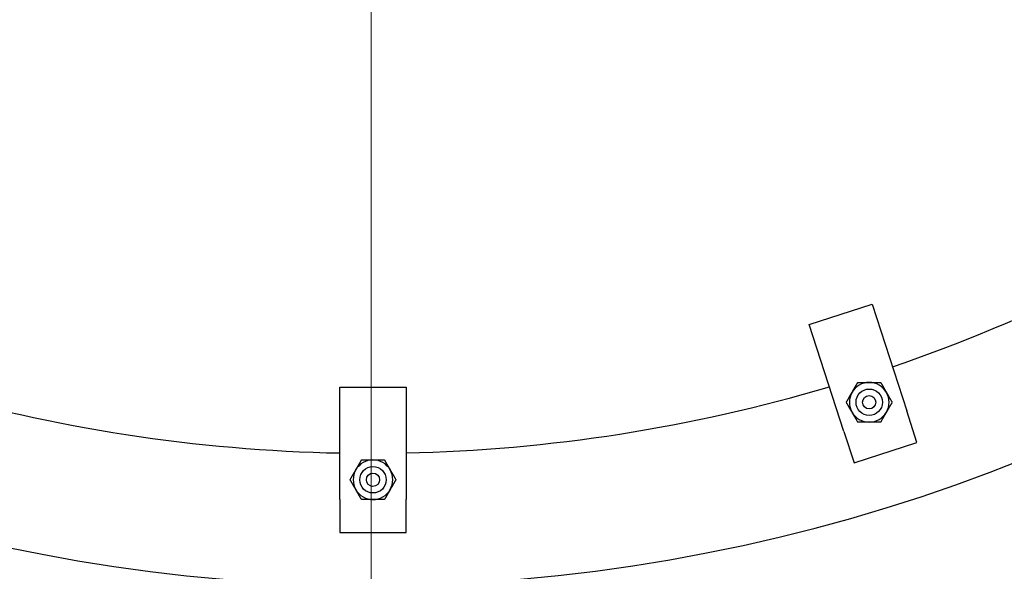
# Model space of a CAD drawing. Extents: x 1 to 669, y 0 to 417.
# Tile 123 of 256: x 109 to 128, y 328 to 339. Entities that reach past the tile are written whole.
import ezdxf

# ---------------------------------------------------------------- set-up
doc = ezdxf.new("R2010")
doc.units = 0
doc.header["$LTSCALE"] = 12
doc.header["$MEASUREMENT"] = 0
doc.layers.get('0').update_dxf_attribs({"linetype": 'CONTINUOUS'})
doc.layers.add('D', color=2, linetype='CONTINUOUS')
doc.layers.add('Leader', color=41, linetype='CONTINUOUS', lineweight=13)
doc.styles.get("Standard").update_dxf_attribs({"font": 'SIMPLEX.SHX', "width": 0.875})
doc.dimstyles.new('STANDARD$0', dxfattribs={"dimscale": 32, "dimtxt": 0.09375, "dimasz": 0.0625, "dimexe": 0.03125, "dimexo": 0.03125, "dimgap": 0.03125, "dimtad": 1, "dimtih": 1, "dimtoh": 1, "dimdec": 4, "dimzin": 12, "dimdsep": 46, "dimlunit": 5, "dimtxsty": 'Standard', "dimcen": -0.03125, "dimclrd": 256, "dimclre": 256, "dimclrt": 256, "dimadec": 0, "dimazin": 0, "dimtfac": 0.875, "dimtdec": 4, "dimtofl": 0, "dimtmove": 0, "dimatfit": 3, "dimfxl": 1, "dimtolj": 1, "dimtzin": 12, "dimlwd": 13, "dimlwe": 13, "dimarcsym": 0})

# ---------------------------------------------------------------- blocks, each defined once
blk = doc.blocks.new('*D66')
at = {"layer": 'D', "lineweight": 13, "transparency": 16777216}
for p, q in [((155.735, 359.401), (155.735, 291.826)), ((54.635, 355.706), (54.635, 291.826)), ((56.635, 292.826), (153.735, 292.826))]:
    blk.add_line(p, q, dxfattribs=at)
at = {"layer": 'D', "transparency": 16777216}
for points in [[(56.635, 293.159), (56.635, 292.493), (54.635, 292.826)], [(153.735, 293.159), (153.735, 292.493), (155.735, 292.826)]]:
    blk.add_solid(points, dxfattribs=at)
at = {"layer": 'D', "transparency": 16777216, "insert": (105.185, 295.326), "char_height": 3, "attachment_point": 5}
blk.add_mtext('\\A1;101{}{\\C2;%%p1}', dxfattribs=at)
blk = doc.blocks.new('*D67')
at = {"layer": 'D', "lineweight": 13, "transparency": 16777216}
for p, q in [((117.391, 409.7), (172.142, 409.7)), ((171.142, 407.7), (171.142, 363.808)), ((171.142, 314.915), (171.142, 358.808)), ((116.802, 312.915), (172.142, 312.915))]:
    blk.add_line(p, q, dxfattribs=at)
at = {"layer": 'D', "transparency": 16777216}
for points in [[(170.809, 407.7), (171.475, 407.7), (171.142, 409.7)], [(170.809, 314.915), (171.475, 314.915), (171.142, 312.915)]]:
    blk.add_solid(points, dxfattribs=at)
at = {"layer": 'D', "transparency": 16777216, "insert": (171.142, 361.308), "char_height": 3, "attachment_point": 5}
blk.add_mtext('\\A1;97{}{\\C2;%%p1}', dxfattribs=at)
blk = doc.blocks.new('*D70')
at = {"layer": 'D', "lineweight": 13, "transparency": 16777216}
for p, q in [((82.802, 359.888), (82.802, 298.536)), ((148.802, 359.888), (148.802, 298.536)), ((146.802, 299.536), (84.802, 299.536))]:
    blk.add_line(p, q, dxfattribs=at)
at = {"layer": 'D', "transparency": 16777216}
for points in [[(84.802, 299.869), (84.802, 299.203), (82.802, 299.536)], [(146.802, 299.869), (146.802, 299.203), (148.802, 299.536)]]:
    blk.add_solid(points, dxfattribs=at)
at = {"layer": 'D', "transparency": 16777216, "insert": (115.802, 302.036), "char_height": 3, "attachment_point": 5}
blk.add_mtext('\\A1;66', dxfattribs=at)
blk = doc.blocks.new('*D71')
at = {"layer": 'D', "lineweight": 13, "transparency": 16777216}
for p, q in [((153.83, 360.888), (162.262, 360.888)), ((161.262, 358.888), (161.262, 339.401)), ((161.262, 314.915), (161.262, 334.401)), ((116.802, 312.915), (162.262, 312.915))]:
    blk.add_line(p, q, dxfattribs=at)
at = {"layer": 'D', "transparency": 16777216}
for points in [[(160.929, 358.888), (161.596, 358.888), (161.262, 360.888)], [(160.929, 314.915), (161.596, 314.915), (161.262, 312.915)]]:
    blk.add_solid(points, dxfattribs=at)
at = {"layer": 'D', "transparency": 16777216, "insert": (161.262, 336.901), "char_height": 3, "attachment_point": 5}
blk.add_mtext('\\A1;48', dxfattribs=at)

msp = doc.modelspace()

# ---------------------------------------------------------------- linework, layer by layer
for p, q in [((124.08516, 332.82429), (125.27398, 333.21057)), ((125.27398, 333.21057), (125.93064, 331.18957)), ((124.74182, 330.8033), (124.08516, 332.82429)), ((115.20902, 329.51288), (115.20902, 331.63788)), ((115.20902, 331.63788), (116.45902, 331.63788)), ((116.45902, 331.63788), (116.45902, 329.51288)), ((126.12378, 330.59516), (125.93064, 331.18957)), ((124.74182, 330.8033), (124.93496, 330.20889)), ((124.93496, 330.20889), (126.12378, 330.59516)), ((115.20902, 329.51288), (115.20902, 328.88788)), ((116.45902, 328.88788), (116.45902, 329.51288)), ((115.20902, 328.88788), (116.45902, 328.88788))]:
    msp.add_line(p, q)
for centre, radius in [((125.22035, 331.35308), 0.25014), ((125.22035, 331.35308), 0.25), ((125.22035, 331.35308), 0.125), ((115.83402, 329.88788), 0.25014), ((115.83402, 329.88788), 0.25), ((115.83402, 329.88788), 0.125)]:
    msp.add_circle(centre, radius)
for centre, radius, start, end in [((115.80247, 360.88787), 33, 199.528779, 69.373612), ((115.80247, 360.88787), 30.5, 288.855117, 304.144982), ((125.22035, 331.35308), 0.375, 90, 150), ((125.22035, 331.35308), 0.375, 30, 90), ((115.80247, 360.88787), 30.5, 253.611841, 268.8851), ((115.80247, 360.88787), 30.5, 271.233454, 286.506729), ((125.22035, 331.35308), 0.375, 150, 210), ((125.22035, 331.35308), 0.375, 330, 30), ((125.22035, 331.35308), 0.375, 210, 270), ((125.22035, 331.35308), 0.375, 270, 330), ((115.83402, 329.88788), 0.375, 90, 150), ((115.83402, 329.88788), 0.375, 30, 90), ((115.83402, 329.88788), 0.375, 150, 210), ((115.83402, 329.88788), 0.375, 330, 30), ((115.83402, 329.88788), 0.375, 210, 270), ((115.83402, 329.88788), 0.375, 270, 330)]:
    msp.add_arc(centre, radius, start, end)
for points in [[(124.89559, 331.54058), (124.94583, 331.6276), (125.00384, 331.72808)], [(125.00384, 331.72808), (125.11987, 331.72808), (125.22035, 331.72808)], [(125.22035, 331.72808), (125.32083, 331.72808), (125.43686, 331.72808)], [(125.43686, 331.72808), (125.49487, 331.6276), (125.54511, 331.54058)], [(124.78734, 331.35308), (124.84535, 331.45356), (124.89559, 331.54058)], [(125.54511, 331.54058), (125.59535, 331.45356), (125.65336, 331.35308)], [(124.89559, 331.16558), (124.84535, 331.2526), (124.78734, 331.35308)], [(125.65336, 331.35308), (125.59535, 331.2526), (125.54511, 331.16558)], [(125.00384, 330.97808), (124.94583, 331.07856), (124.89559, 331.16558)], [(125.54511, 331.16558), (125.49487, 331.07856), (125.43686, 330.97808)], [(125.22035, 330.97808), (125.11987, 330.97808), (125.00384, 330.97808)], [(125.43686, 330.97808), (125.32083, 330.97808), (125.22035, 330.97808)], [(115.50926, 330.07538), (115.5595, 330.1624), (115.61751, 330.26288)], [(115.61751, 330.26288), (115.73354, 330.26288), (115.83402, 330.26288)], [(115.83402, 330.26288), (115.9345, 330.26288), (116.05053, 330.26288)], [(116.05053, 330.26288), (116.10854, 330.1624), (116.15878, 330.07538)], [(115.40101, 329.88788), (115.45902, 329.98836), (115.50926, 330.07538)], [(116.15878, 330.07538), (116.20902, 329.98836), (116.26703, 329.88788)], [(115.50926, 329.70038), (115.45902, 329.7874), (115.40101, 329.88788)], [(116.26703, 329.88788), (116.20902, 329.7874), (116.15878, 329.70038)], [(115.61751, 329.51288), (115.5595, 329.61336), (115.50926, 329.70038)], [(116.15878, 329.70038), (116.10854, 329.61336), (116.05053, 329.51288)], [(115.83402, 329.51288), (115.73354, 329.51288), (115.61751, 329.51288)], [(116.05053, 329.51288), (115.9345, 329.51288), (115.83402, 329.51288)]]:
    msp.add_rational_spline(points, [1, 1.0379548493, 1], degree=2)
at = {"layer": 'Leader'}
msp.add_line((115.80247, 359.54747), (115.80247, 325.71354), dxfattribs=at)

# ---------------------------------------------------------------- dimensions: what is measured, and where the dimension line sits
at = {"layer": 'D'}
dim = msp.add_linear_dim(base=(171.14195, 312.91487), p1=(116.39097, 409.70037), p2=(115.80247, 312.91487), angle=90, text='<>{}{\\C2;%%p1}', dimstyle='STANDARD$0', override={"dimdec": 0, "dimtp": 1, "dimtm": 1, "dimarcsym": 1}, dxfattribs=at)
dim.commit()
dim.dimension.update_dxf_attribs({"geometry": '*D67', "text_midpoint": (171.14195, 361.30762)})
dim = msp.add_linear_dim(base=(82.80247, 299.53593), p1=(148.80247, 360.88787), p2=(82.80247, 360.88787), dimstyle='STANDARD$0', override={"dimdec": 1, "dimarcsym": 1}, dxfattribs=at)
dim.commit()
dim.dimension.update_dxf_attribs({"geometry": '*D70', "text_midpoint": (115.80247, 302.03593)})
dim = msp.add_linear_dim(base=(161.2623, 312.91487), p1=(152.83037, 360.88787), p2=(115.80247, 312.91487), angle=90, dimstyle='STANDARD$0', override={"dimdec": 2, "dimarcsym": 1}, dxfattribs=at)
dim.commit()
dim.dimension.update_dxf_attribs({"geometry": '*D71', "text_midpoint": (161.2623, 336.90137)})
dim = msp.add_linear_dim(base=(155.73497, 292.82615), p1=(54.63525, 356.70607), p2=(155.73497, 360.40088), text='<>{}{\\C2;%%p1}', dimstyle='STANDARD$0', override={"dimdec": 0, "dimtp": 1, "dimtm": 1, "dimarcsym": 1}, dxfattribs=at)
dim.commit()
dim.dimension.update_dxf_attribs({"geometry": '*D66', "text_midpoint": (105.18511, 295.32615)})

doc.saveas('drawing.dxf')
